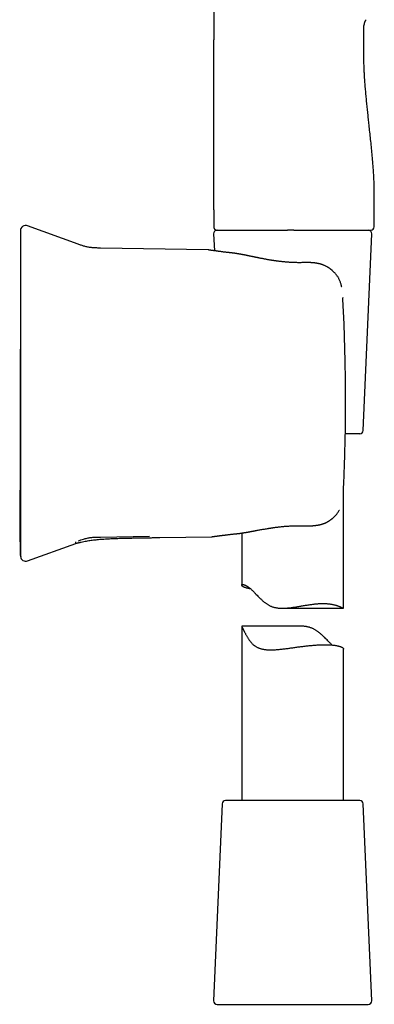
# Model space of a CAD drawing. Header units: millimetres. Extents: x 8 to 813, y 12 to 788.
# Tile 27 of 32: x 591 to 643, y 491 to 636. Entities that reach past the tile are written whole.
import ezdxf

# ---------------------------------------------------------------- set-up
doc = ezdxf.new("R2010")
doc.units = ezdxf.units.MM

msp = doc.modelspace()

# ---------------------------------------------------------------- linework, layer by layer
at = {"color": 7, "linetype": 'Continuous', "lineweight": 30}
for p, q in [((619.69, 752.86), (619.69, 633.46)), ((641.81, 633.46), (641.81, 635.57)), ((619.69, 608.46), (619.69, 605.96)), ((643.31, 605.96), (643.31, 608.46)), ((599.74, 603.4), (592.31, 606.1)), ((619.68, 604.94), (619.79, 602.42)), ((620.13, 605.47), (620.19, 605.46)), ((620.18, 605.46), (622.78, 605.46)), ((631.48, 605.46), (632.11, 605.46)), ((632.11, 605.46), (642.81, 605.46)), ((641.68, 575.94), (642.94, 604.94)), ((618.88, 602.55), (603.04, 602.82)), ((618.98, 602.54), (618.88, 602.54)), ((632.9, 600.68), (632.9, 600.68)), ((638.69, 595.52), (638.69, 595.51)), ((641.18, 575.46), (639.06, 575.46)), ((638.81, 549.82), (638.81, 567.44)), ((603.04, 560.27), (610.25, 560.4)), ((611.75, 560.19), (619.4, 560.32)), ((623.81, 560.86), (623.81, 553.19)), ((592.31, 556.76), (599.39, 559.33)), ((591.29, 557.42), (591.29, 557.42)), ((629.8, 549.78), (638.77, 549.78)), ((632.43, 547.15), (623.81, 547.15)), ((623.81, 547.14), (623.81, 521.46)), ((638.81, 521.46), (638.81, 543.78)), ((620.94, 520.99), (619.68, 491.99)), ((637.59, 521.46), (621.44, 521.46)), ((641.18, 521.46), (637.59, 521.46)), ((642.94, 491.99), (641.68, 520.99)), ((620.18, 491.46), (642.44, 491.46))]:
    msp.add_line(p, q, dxfattribs=at)
at = {"color": 7, "linetype": 'Continuous', "lineweight": 30, "flags": 128}
msp.add_lwpolyline([(619.69, 608.46), (619.69, 616.96), (619.69, 622.46), (619.69, 627.96), (619.69, 633.46)], dxfattribs=at)
at = {"color": 7, "linetype": 'Continuous', "lineweight": 30}
for centre, radius, start, end in [((592.04, 605.35), 0.8, 69.9566, 180), ((620.18, 604.96), 0.5, 90, 182.4813), ((642.44, 604.96), 0.5, 357.5187, 90), ((642.81, 605.96), 0.5, 270, 0), ((641.18, 575.96), 0.5, 270, 357.5187), ((592.04, 557.51), 0.8, 187.6437, 290.0392), ((621.44, 520.96), 0.5, 90, 177.5187), ((641.18, 520.96), 0.5, 2.4813, 90), ((620.18, 491.96), 0.5, 177.5187, 270), ((642.44, 491.96), 0.5, 270, 2.4813)]:
    msp.add_arc(centre, radius, start, end, dxfattribs=at)
for points, knots in [([(642.11, 636.45), (642.08, 636.42), (642.04, 636.35), (641.97, 636.25), (641.92, 636.14), (641.88, 636.03), (641.85, 635.93), (641.82, 635.83), (641.81, 635.74), (641.81, 635.65), (641.81, 635.6), (641.81, 635.57)], [0, 0, 0, 0, 0.12745, 0.256009, 0.382634, 0.504538, 0.619569, 0.724706, 0.82209, 0.912997, 1, 1, 1, 1]), ([(643.31, 608.46), (643.31, 608.73), (643.31, 609.27), (643.32, 610.07), (643.33, 610.87), (643.32, 611.67), (643.29, 612.46), (643.26, 613.25), (643.22, 614.02), (643.16, 614.79), (643.09, 615.67), (643, 616.65), (642.9, 617.73), (642.79, 618.81), (642.67, 619.89), (642.57, 620.89), (642.47, 621.82), (642.38, 622.68), (642.29, 623.53), (642.2, 624.39), (642.11, 625.26), (642.04, 626.12), (641.97, 626.99), (641.91, 627.81), (641.86, 628.56), (641.83, 629.25), (641.81, 629.95), (641.79, 630.65), (641.79, 631.35), (641.79, 632.06), (641.8, 632.76), (641.81, 633.23), (641.81, 633.46)], [0, 0, 0, 0, 0.032087, 0.064132, 0.096112, 0.127996, 0.159757, 0.190826, 0.221771, 0.252587, 0.283274, 0.326914, 0.370361, 0.413658, 0.456854, 0.5, 0.534319, 0.568662, 0.603057, 0.637527, 0.672097, 0.706788, 0.741624, 0.776625, 0.804242, 0.831959, 0.859774, 0.887687, 0.915687, 0.943752, 0.97186, 1, 1, 1, 1]), ([(591.24, 604.67), (591.24, 604.45), (591.24, 603.87), (591.24, 602.94), (591.24, 601.9), (591.24, 600.88), (591.24, 599.87), (591.24, 598.89), (591.24, 597.92), (591.24, 596.97), (591.24, 596.03), (591.24, 595.09), (591.24, 594.17), (591.24, 593.26), (591.24, 592.36), (591.24, 591.48), (591.24, 590.61), (591.24, 589.76), (591.24, 588.92), (591.24, 588.1), (591.23, 587.29), (591.23, 586.5), (591.23, 585.72), (591.23, 584.95), (591.23, 584.23), (591.23, 583.53), (591.23, 582.87), (591.23, 582.22), (591.23, 581.58), (591.23, 580.96), (591.23, 580.33), (591.23, 579.7), (591.23, 579.06), (591.23, 578.44), (591.23, 577.83), (591.23, 577.24), (591.23, 576.67), (591.22, 576.12), (591.22, 575.58), (591.22, 575.05), (591.22, 574.53), (591.22, 574.02), (591.22, 573.53), (591.22, 573.05), (591.21, 572.59), (591.21, 572.14), (591.21, 571.71), (591.21, 571.29), (591.21, 570.89), (591.21, 570.5), (591.2, 570.12), (591.2, 569.76), (591.2, 569.42), (591.2, 569.1), (591.2, 568.8), (591.2, 568.52), (591.19, 568.26), (591.19, 568.01), (591.19, 567.77), (591.19, 567.54), (591.19, 567.33), (591.19, 567.13), (591.18, 566.95), (591.18, 566.77), (591.18, 566.59), (591.18, 566.39), (591.18, 566.17), (591.18, 565.91), (591.17, 565.61), (591.17, 565.28), (591.17, 564.93), (591.16, 564.6), (591.16, 564.32), (591.16, 564.06), (591.15, 563.81), (591.15, 563.54), (591.15, 563.28), (591.15, 563.01), (591.15, 562.74), (591.15, 562.47), (591.15, 562.26), (591.15, 562.11), (591.15, 562.03), (591.15, 561.96), (591.15, 561.89), (591.15, 561.84), (591.15, 561.8), (591.15, 561.77), (591.15, 561.73), (591.15, 561.69), (591.15, 561.64), (591.15, 561.58), (591.15, 561.52), (591.15, 561.44), (591.15, 561.35), (591.15, 561.25), (591.15, 561.15), (591.15, 561.04), (591.15, 560.91), (591.16, 560.75), (591.16, 560.57), (591.16, 560.37), (591.17, 560.21), (591.17, 560.08), (591.17, 559.99), (591.17, 559.92), (591.17, 559.85), (591.17, 559.79), (591.18, 559.75), (591.18, 559.72), (591.18, 559.7), (591.18, 559.68), (591.18, 559.68), (591.18, 559.68), (591.18, 559.67), (591.18, 559.67), (591.18, 559.67), (591.18, 559.66), (591.18, 559.65), (591.18, 559.64), (591.18, 559.63), (591.18, 559.63), (591.18, 559.62), (591.18, 559.61), (591.18, 559.6), (591.18, 559.59), (591.18, 559.58), (591.18, 559.57), (591.19, 559.57), (591.19, 559.56), (591.19, 559.55), (591.19, 559.55), (591.19, 559.54), (591.19, 559.53), (591.19, 559.52), (591.19, 559.51), (591.19, 559.49), (591.19, 559.47), (591.19, 559.45), (591.19, 559.42), (591.19, 559.38), (591.19, 559.34), (591.19, 559.3), (591.19, 559.25), (591.19, 559.19), (591.19, 559.13), (591.19, 559.08), (591.19, 559.02), (591.19, 558.96), (591.19, 558.89), (591.19, 558.82), (591.19, 558.75), (591.2, 558.68), (591.2, 558.6), (591.2, 558.52), (591.2, 558.45), (591.2, 558.38), (591.2, 558.31), (591.2, 558.23), (591.2, 558.15), (591.21, 558.09), (591.21, 558.05), (591.21, 558), (591.21, 557.97), (591.21, 557.94), (591.21, 557.91), (591.21, 557.88), (591.21, 557.85), (591.21, 557.82), (591.21, 557.78), (591.21, 557.75), (591.22, 557.72), (591.22, 557.69), (591.22, 557.67), (591.22, 557.65), (591.22, 557.63), (591.22, 557.62), (591.23, 557.61), (591.23, 557.6), (591.23, 557.6), (591.23, 557.59), (591.23, 557.59), (591.23, 557.58), (591.23, 557.58), (591.23, 557.57), (591.23, 557.56), (591.23, 557.56), (591.23, 557.55), (591.23, 557.54), (591.24, 557.53), (591.24, 557.53), (591.24, 557.52), (591.24, 557.51), (591.24, 557.5), (591.24, 557.49), (591.24, 557.49), (591.24, 557.48), (591.24, 557.48), (591.24, 557.47), (591.24, 557.47), (591.24, 557.46), (591.24, 557.44), (591.24, 557.43), (591.25, 557.41), (591.25, 557.4), (591.25, 557.4)], [0, 0, 0, 0, 0.0125773, 0.0320724, 0.0512965, 0.0702495, 0.0889315, 0.1070161, 0.1248392, 0.1424009, 0.1597012, 0.177085, 0.1941967, 0.2110361, 0.2276033, 0.2438982, 0.259921, 0.2756716, 0.2911499, 0.3063561, 0.32129, 0.3359518, 0.3503413, 0.3644587, 0.3783038, 0.3907561, 0.4029797, 0.4149745, 0.4267407, 0.4382781, 0.4495868, 0.4616368, 0.4734157, 0.4849236, 0.4961606, 0.5071266, 0.517633, 0.527878, 0.5378617, 0.547584, 0.5572353, 0.5666145, 0.5757216, 0.5845565, 0.5931194, 0.6014102, 0.6094289, 0.6171755, 0.6246501, 0.6318527, 0.6387832, 0.6454417, 0.6518282, 0.6579428, 0.663309, 0.6684466, 0.6733558, 0.6780366, 0.682489, 0.6867131, 0.6905997, 0.6942707, 0.6977261, 0.7009661, 0.7039989, 0.7079852, 0.7121206, 0.7164051, 0.7223774, 0.7286179, 0.7351271, 0.7419051, 0.7464505, 0.7511094, 0.7558818, 0.7607678, 0.765733, 0.7706482, 0.7755062, 0.7807801, 0.7860014, 0.787633, 0.7892201, 0.7906563, 0.7919363, 0.7930605, 0.7936841, 0.7942801, 0.7950072, 0.7958876, 0.7969221, 0.7981113, 0.7994556, 0.8009553, 0.8030423, 0.805219, 0.8074584, 0.8097606, 0.8121255, 0.8160753, 0.8201889, 0.8244662, 0.8289075, 0.8310764, 0.8330038, 0.834688, 0.8361291, 0.8373273, 0.8382825, 0.8389951, 0.8394658, 0.8396113, 0.8396999, 0.8397361, 0.8397744, 0.8398644, 0.8399814, 0.8401304, 0.8405327, 0.8412963, 0.8423259, 0.843624, 0.845192, 0.8470307, 0.8491405, 0.8515216, 0.8541744, 0.8570989, 0.8597655, 0.8626241, 0.8656745, 0.8689169, 0.8723513, 0.8758783, 0.8792815, 0.8825538, 0.8864833, 0.8902091, 0.8937336, 0.8970594, 0.9001894, 0.9035134, 0.9065962, 0.9094461, 0.9120737, 0.9144926, 0.9163615, 0.91811, 0.9197533, 0.9213099, 0.9228015, 0.9242526, 0.9256897, 0.927139, 0.9285515, 0.9298924, 0.9311626, 0.9323636, 0.9340387, 0.9355685, 0.9365121, 0.9373985, 0.9382464, 0.9389007, 0.939588, 0.94032, 0.9411067, 0.9422539, 0.9435266, 0.9449357, 0.9468171, 0.9489159, 0.951239, 0.9537916, 0.9565775, 0.9589764, 0.9615278, 0.9642327, 0.967092, 0.9701064, 0.9732715, 0.9763572, 0.9795169, 0.9824311, 0.9850998, 0.9875232, 0.9897015, 0.9915385, 0.9931563, 0.9945554, 0.9957365, 0.996701, 0.9974512, 0.9978763, 0.9981889, 0.998307, 0.9984036, 0.9984854, 0.9985625, 0.9986638, 0.998902, 0.9991477, 0.9994661, 0.9999064, 1, 1, 1, 1]), ([(591.24, 605.35), (591.24, 605.35), (591.24, 605.35), (591.24, 605.34), (591.24, 605.31), (591.24, 605.27), (591.24, 605.22), (591.24, 605.15), (591.24, 605.07), (591.24, 604.98), (591.24, 604.88), (591.24, 604.77), (591.24, 604.64), (591.24, 604.51), (591.24, 604.4), (591.24, 604.35)], [0, 0, 0, 0, 0.037922, 0.120131, 0.202289, 0.284407, 0.366495, 0.448566, 0.530631, 0.6127, 0.690094, 0.767512, 0.844963, 0.922455, 1, 1, 1, 1]), ([(619.69, 605.96), (619.69, 605.95), (619.7, 605.91), (619.7, 605.86), (619.71, 605.82), (619.73, 605.78), (619.75, 605.73), (619.78, 605.68), (619.82, 605.64), (619.85, 605.6), (619.89, 605.57), (619.92, 605.55), (619.95, 605.53), (619.96, 605.52), (619.98, 605.51), (619.99, 605.51), (620.01, 605.5), (620.03, 605.49), (620.05, 605.49), (620.08, 605.48), (620.1, 605.47), (620.13, 605.47), (620.15, 605.47), (620.16, 605.47)], [0, 0, 0, 0, 0.058519, 0.108762, 0.149536, 0.180615, 0.239264, 0.29962, 0.360383, 0.421092, 0.461623, 0.501399, 0.533386, 0.551111, 0.563909, 0.576351, 0.59053, 0.626345, 0.674217, 0.73519, 0.809705, 0.897951, 1, 1, 1, 1]), ([(619.69, 605.96), (619.69, 605.94), (619.69, 605.9), (619.7, 605.84), (619.72, 605.79), (619.74, 605.73), (619.77, 605.69), (619.8, 605.65), (619.83, 605.61), (619.87, 605.58), (619.91, 605.55), (619.96, 605.52), (620.01, 605.5), (620.05, 605.48), (620.07, 605.48), (620.08, 605.48)], [0, 0, 0, 0, 0.0892542, 0.1823769, 0.2788441, 0.3530129, 0.4283527, 0.5044941, 0.5810426, 0.6575912, 0.7337325, 0.8090724, 0.8832412, 0.9797084, 1, 1, 1, 1]), ([(620.19, 605.46), (620.19, 605.46), (620.19, 605.46), (620.2, 605.46), (620.2, 605.46), (620.21, 605.46), (620.22, 605.46), (620.23, 605.46), (620.26, 605.46), (620.31, 605.46), (620.38, 605.46), (620.47, 605.46), (620.58, 605.46), (620.73, 605.46), (620.92, 605.46), (621.14, 605.46), (621.39, 605.46), (621.64, 605.46), (621.88, 605.46), (622.1, 605.46), (622.34, 605.46), (622.59, 605.46), (622.85, 605.46), (623.12, 605.46), (623.4, 605.46), (623.7, 605.46), (624, 605.46), (624.3, 605.46), (624.55, 605.46), (624.75, 605.46), (624.91, 605.46), (625.05, 605.46), (625.19, 605.46), (625.33, 605.46), (625.49, 605.46), (625.61, 605.46), (625.68, 605.46)], [0, 0, 0, 0, 0.0165, 0.031181, 0.044045, 0.055092, 0.065243, 0.078086, 0.108867, 0.139912, 0.176507, 0.213163, 0.249928, 0.299691, 0.349449, 0.399328, 0.449455, 0.499955, 0.535592, 0.571181, 0.606767, 0.642395, 0.678109, 0.713956, 0.749979, 0.786178, 0.821434, 0.855796, 0.888961, 0.90426, 0.920305, 0.937101, 0.948973, 0.963336, 0.980345, 1, 1, 1, 1]), ([(625.68, 605.46), (625.72, 605.46), (625.81, 605.46), (625.96, 605.46), (626.11, 605.46), (626.26, 605.46), (626.42, 605.46), (626.57, 605.46), (626.72, 605.46), (626.86, 605.46), (627.01, 605.46), (627.16, 605.46), (627.26, 605.46), (627.31, 605.46)], [0, 0, 0, 0, 0.08784, 0.178167, 0.271018, 0.366427, 0.464424, 0.557562, 0.644777, 0.735418, 0.82009, 0.907653, 1, 1, 1, 1]), ([(627.31, 605.46), (627.37, 605.46), (627.48, 605.46), (627.64, 605.46), (627.79, 605.46), (627.91, 605.46), (628.03, 605.46), (628.15, 605.46), (628.32, 605.46), (628.54, 605.46), (628.82, 605.46), (629.04, 605.46), (629.23, 605.46), (629.36, 605.46), (629.49, 605.46), (629.62, 605.46), (629.73, 605.46), (629.85, 605.46), (629.99, 605.46), (630.15, 605.46), (630.33, 605.46), (630.46, 605.46), (630.53, 605.46)], [0, 0, 0, 0, 0.057035, 0.108723, 0.155067, 0.196068, 0.231729, 0.26782, 0.31096, 0.39234, 0.476729, 0.563564, 0.605767, 0.646915, 0.687013, 0.72607, 0.760534, 0.791798, 0.834437, 0.883348, 0.938535, 1, 1, 1, 1]), ([(631.48, 605.46), (631.39, 605.46), (631.21, 605.46), (630.97, 605.46), (630.74, 605.46), (630.6, 605.46), (630.53, 605.46)], [0, 0, 0, 0, 0.2800828, 0.5599713, 0.7799121, 1, 1, 1, 1]), ([(591.24, 604.35), (591.24, 604.34), (591.24, 604.3), (591.24, 604.22), (591.24, 604.14), (591.24, 604.04), (591.24, 603.92), (591.24, 603.8), (591.24, 603.67), (591.24, 603.52), (591.24, 603.36), (591.24, 603.19), (591.24, 603), (591.24, 602.81), (591.24, 602.6), (591.24, 602.38), (591.24, 602.15), (591.24, 601.91), (591.24, 601.66), (591.24, 601.4), (591.24, 601.13), (591.24, 600.85), (591.24, 600.56), (591.24, 600.25), (591.24, 599.95), (591.24, 599.63), (591.24, 599.32), (591.24, 598.99), (591.24, 598.66), (591.24, 598.32), (591.24, 597.97), (591.24, 597.61), (591.24, 597.25), (591.24, 596.89), (591.24, 596.53), (591.24, 596.16), (591.24, 595.8), (591.24, 595.55), (591.24, 595.43)], [0, 0, 0, 0, 0.02816, 0.056259, 0.084332, 0.112412, 0.140499, 0.167999, 0.195436, 0.222846, 0.25026, 0.278291, 0.306222, 0.334091, 0.361934, 0.389951, 0.417529, 0.445032, 0.472497, 0.49996, 0.527896, 0.55585, 0.583863, 0.611974, 0.639974, 0.667308, 0.694683, 0.722137, 0.749702, 0.777594, 0.805498, 0.833447, 0.861477, 0.889579, 0.917151, 0.944724, 0.972329, 1, 1, 1, 1]), ([(603.04, 602.82), (602.95, 602.82), (602.77, 602.83), (602.5, 602.83), (602.23, 602.84), (601.96, 602.86), (601.69, 602.89), (601.42, 602.92), (601.16, 602.97), (600.91, 603.02), (600.67, 603.08), (600.44, 603.15), (600.2, 603.23), (599.97, 603.31), (599.82, 603.37), (599.74, 603.4)], [0, 0, 0, 0, 0.079811, 0.159653, 0.239557, 0.319581, 0.399821, 0.480268, 0.5607, 0.63423, 0.7075, 0.780637, 0.853741, 0.926859, 1, 1, 1, 1]), ([(622.37, 602.1), (622.35, 602.1), (622.32, 602.11), (622.27, 602.11), (622.24, 602.12), (622.21, 602.12), (622.19, 602.12), (622.17, 602.13), (622.14, 602.13), (622.11, 602.13), (622.07, 602.14), (622.02, 602.14), (621.96, 602.15), (621.89, 602.16), (621.82, 602.17), (621.74, 602.17), (621.67, 602.18), (621.54, 602.2), (621.37, 602.22), (621.15, 602.24), (620.95, 602.27), (620.76, 602.29), (620.59, 602.32), (620.42, 602.34), (620.26, 602.36), (620.11, 602.38), (619.97, 602.4), (619.84, 602.42), (619.72, 602.43), (619.61, 602.45), (619.51, 602.46), (619.42, 602.47), (619.35, 602.48), (619.29, 602.49), (619.24, 602.5), (619.2, 602.51), (619.17, 602.51), (619.14, 602.51), (619.12, 602.52), (619.1, 602.52), (619.08, 602.52), (619.06, 602.53), (619.04, 602.53), (619.02, 602.53), (619, 602.53), (618.99, 602.54), (618.98, 602.54), (618.98, 602.54), (618.98, 602.54)], [0, 0, 0, 0, 0.008374, 0.015446, 0.021216, 0.025683, 0.028848, 0.030817, 0.035337, 0.040581, 0.047768, 0.05598, 0.065218, 0.076255, 0.08847, 0.10127, 0.114156, 0.127126, 0.16623, 0.206089, 0.246705, 0.283614, 0.320986, 0.358325, 0.395593, 0.432793, 0.469929, 0.50604, 0.542067, 0.577991, 0.613167, 0.647115, 0.679837, 0.711335, 0.733608, 0.755227, 0.776192, 0.789106, 0.803435, 0.819179, 0.836336, 0.855301, 0.875738, 0.897646, 0.921027, 0.945879, 0.972203, 1, 1, 1, 1]), ([(632.9, 600.68), (632.82, 600.68), (632.65, 600.67), (632.4, 600.67), (632.17, 600.67), (631.94, 600.67), (631.73, 600.68), (631.52, 600.68), (631.32, 600.69), (631.13, 600.7), (630.94, 600.71), (630.77, 600.72), (630.61, 600.74), (630.44, 600.75), (630.26, 600.76), (630.06, 600.78), (629.86, 600.8), (629.65, 600.82), (629.44, 600.85), (629.26, 600.87), (629.11, 600.89), (629.01, 600.9), (628.9, 600.92), (628.81, 600.93), (628.72, 600.94), (628.65, 600.95), (628.59, 600.96), (628.53, 600.97), (628.49, 600.98), (628.44, 600.98), (628.38, 600.99), (628.3, 601.01), (628.21, 601.02), (628.12, 601.03), (628, 601.05), (627.85, 601.08), (627.66, 601.11), (627.47, 601.15), (627.27, 601.18), (627.07, 601.22), (626.88, 601.26), (626.7, 601.29), (626.54, 601.32), (626.39, 601.35), (626.26, 601.38), (626.14, 601.41), (626.04, 601.43), (625.95, 601.45), (625.86, 601.46), (625.76, 601.49), (625.65, 601.51), (625.55, 601.53), (625.44, 601.55), (625.32, 601.58), (625.19, 601.6), (625.05, 601.63), (624.92, 601.66), (624.81, 601.68), (624.71, 601.7), (624.63, 601.72), (624.55, 601.74), (624.49, 601.75), (624.43, 601.76), (624.37, 601.77), (624.3, 601.79), (624.23, 601.8), (624.14, 601.82), (624.05, 601.84), (623.94, 601.86), (623.85, 601.87), (623.78, 601.89), (623.73, 601.9), (623.68, 601.9), (623.64, 601.91), (623.6, 601.92), (623.57, 601.92), (623.54, 601.93), (623.51, 601.94), (623.46, 601.94), (623.41, 601.95), (623.36, 601.96), (623.29, 601.97), (623.23, 601.98), (623.16, 601.99), (623.09, 602), (623.03, 602.01), (622.98, 602.02), (622.94, 602.03), (622.91, 602.03), (622.88, 602.04), (622.86, 602.04), (622.84, 602.04), (622.8, 602.05), (622.76, 602.05), (622.7, 602.06), (622.64, 602.07), (622.58, 602.08), (622.51, 602.09), (622.44, 602.09), (622.4, 602.1), (622.37, 602.1)], [0, 0, 0, 0, 0.02226, 0.043592, 0.06399, 0.083452, 0.101974, 0.119554, 0.136191, 0.153399, 0.169461, 0.184375, 0.19814, 0.210756, 0.227739, 0.244816, 0.262413, 0.280532, 0.299175, 0.318344, 0.327712, 0.337201, 0.346589, 0.355089, 0.362633, 0.36911, 0.374662, 0.379289, 0.38299, 0.386815, 0.39243, 0.399814, 0.407685, 0.415883, 0.424409, 0.440416, 0.457155, 0.474567, 0.492656, 0.511446, 0.530835, 0.546781, 0.561788, 0.575851, 0.58896, 0.601112, 0.609985, 0.618262, 0.626641, 0.636279, 0.647197, 0.657274, 0.668244, 0.680108, 0.692868, 0.706527, 0.721035, 0.731912, 0.741762, 0.750585, 0.758377, 0.765139, 0.770867, 0.777392, 0.784252, 0.791774, 0.80035, 0.810518, 0.821807, 0.833995, 0.839381, 0.844924, 0.850536, 0.855376, 0.8594, 0.862356, 0.865301, 0.869293, 0.87415, 0.879875, 0.886311, 0.892701, 0.900622, 0.908305, 0.91575, 0.922956, 0.929675, 0.933529, 0.936944, 0.939917, 0.94245, 0.944909, 0.947957, 0.953787, 0.960643, 0.967718, 0.974987, 0.982553, 0.990871, 1, 1, 1, 1]), ([(638.54, 597.05), (638.54, 597.05), (638.53, 597.13), (638.49, 597.28), (638.44, 597.5), (638.37, 597.71), (638.3, 597.91), (638.22, 598.1), (638.13, 598.28), (638.04, 598.45), (637.94, 598.62), (637.83, 598.77), (637.73, 598.91), (637.61, 599.05), (637.5, 599.17), (637.39, 599.28), (637.29, 599.39), (637.2, 599.47), (637.13, 599.53), (637.09, 599.56), (637.05, 599.59), (637.02, 599.62), (637, 599.64), (636.98, 599.65), (636.96, 599.67), (636.94, 599.69), (636.9, 599.71), (636.86, 599.74), (636.81, 599.78), (636.75, 599.83), (636.68, 599.87), (636.61, 599.92), (636.53, 599.97), (636.43, 600.03), (636.31, 600.1), (636.17, 600.17), (636.02, 600.24), (635.86, 600.31), (635.73, 600.36), (635.63, 600.39), (635.57, 600.41), (635.51, 600.43), (635.46, 600.45), (635.39, 600.47), (635.32, 600.49), (635.23, 600.51), (635.13, 600.53), (635.02, 600.55), (634.92, 600.57), (634.82, 600.59), (634.74, 600.6), (634.67, 600.61), (634.61, 600.62), (634.56, 600.63), (634.52, 600.63), (634.49, 600.64), (634.47, 600.64), (634.45, 600.64), (634.42, 600.64), (634.39, 600.65), (634.36, 600.65), (634.31, 600.65), (634.26, 600.66), (634.19, 600.66), (634.11, 600.67), (634.02, 600.67), (633.91, 600.68), (633.77, 600.68), (633.63, 600.69), (633.47, 600.69), (633.29, 600.69), (633.1, 600.68), (632.97, 600.68), (632.9, 600.68)], [0, 0, 0, 0, 0.000767, 0.032033, 0.062671, 0.092749, 0.122185, 0.150978, 0.179186, 0.206849, 0.233816, 0.260005, 0.285331, 0.309686, 0.33298, 0.355139, 0.376108, 0.395843, 0.404908, 0.412752, 0.419367, 0.424752, 0.42891, 0.431855, 0.434476, 0.438381, 0.444276, 0.451773, 0.460862, 0.471519, 0.482661, 0.493598, 0.504326, 0.523454, 0.541881, 0.559609, 0.584189, 0.607508, 0.629655, 0.639454, 0.648173, 0.655804, 0.662927, 0.671177, 0.682037, 0.694348, 0.707806, 0.722385, 0.738059, 0.748406, 0.759175, 0.769356, 0.778022, 0.783872, 0.788762, 0.792695, 0.795675, 0.797864, 0.801017, 0.804895, 0.8095, 0.815251, 0.822503, 0.831254, 0.841498, 0.853231, 0.868456, 0.885611, 0.904689, 0.925679, 0.948572, 0.973352, 1, 1, 1, 1]), ([(591.24, 595.43), (591.24, 595.06), (591.24, 594.33), (591.24, 593.24), (591.24, 592.15), (591.24, 591.05), (591.24, 589.96), (591.24, 588.86), (591.24, 587.76), (591.24, 586.65), (591.24, 585.51), (591.24, 584.36), (591.24, 583.21), (591.24, 582.05), (591.24, 580.9), (591.24, 579.74), (591.24, 578.59), (591.24, 577.44), (591.24, 576.28), (591.24, 575.13), (591.24, 573.98), (591.24, 572.86), (591.24, 571.75), (591.24, 570.67), (591.24, 569.59), (591.24, 568.51), (591.24, 567.79), (591.24, 567.43)], [0, 0, 0, 0, 0.03925, 0.078474, 0.117677, 0.156863, 0.196039, 0.235208, 0.274375, 0.313545, 0.35459, 0.395649, 0.436728, 0.477833, 0.518961, 0.560066, 0.601144, 0.642203, 0.683248, 0.724283, 0.765316, 0.80635, 0.845047, 0.883756, 0.922481, 0.961228, 1, 1, 1, 1]), ([(639.07, 584.56), (639.06, 585.17), (639.04, 586.39), (638.99, 588.21), (638.94, 590.04), (638.87, 591.86), (638.79, 593.69), (638.72, 594.9), (638.69, 595.51)], [0, 0, 0, 0, 0.166684, 0.33335, 0.500006, 0.666661, 0.833323, 1, 1, 1, 1]), ([(639.1, 578.48), (639.1, 578.77), (639.1, 579.35), (639.11, 580.22), (639.1, 581.09), (639.1, 581.96), (639.09, 582.82), (639.09, 583.69), (639.08, 584.27), (639.07, 584.56)], [0, 0, 0, 0, 0.142932, 0.28579, 0.428603, 0.571401, 0.714214, 0.85707, 1, 1, 1, 1]), ([(638.79, 567.13), (638.82, 567.76), (638.88, 569.02), (638.95, 570.91), (639, 572.8), (639.05, 574.69), (639.08, 576.59), (639.09, 577.85), (639.1, 578.48)], [0, 0, 0, 0, 0.166681, 0.333343, 0.499996, 0.666649, 0.833313, 1, 1, 1, 1]), ([(591.24, 567.43), (591.24, 567.31), (591.24, 567.05), (591.24, 566.68), (591.24, 566.31), (591.24, 565.94), (591.24, 565.58), (591.24, 565.23), (591.24, 564.88), (591.24, 564.54), (591.24, 564.2), (591.24, 563.86), (591.24, 563.53), (591.24, 563.21), (591.24, 562.89), (591.24, 562.58), (591.24, 562.29), (591.24, 562), (591.24, 561.72), (591.24, 561.45), (591.24, 561.19), (591.24, 560.94), (591.24, 560.69), (591.24, 560.46), (591.24, 560.24), (591.24, 560.04), (591.24, 559.85), (591.24, 559.67), (591.24, 559.49), (591.24, 559.33), (591.24, 559.19), (591.24, 559.05), (591.24, 558.93), (591.24, 558.81), (591.24, 558.72), (591.24, 558.63), (591.24, 558.56), (591.24, 558.52), (591.24, 558.5)], [0, 0, 0, 0, 0.0281602, 0.0562595, 0.084332, 0.1124124, 0.1404993, 0.1679985, 0.1954363, 0.2228457, 0.2502602, 0.2782907, 0.306222, 0.3340908, 0.3619339, 0.3899507, 0.4175295, 0.4450323, 0.4724967, 0.4999601, 0.5278956, 0.55585, 0.5838631, 0.6119743, 0.6399741, 0.6673075, 0.6946834, 0.7221365, 0.7497016, 0.7775944, 0.8054977, 0.8334468, 0.8614766, 0.8895786, 0.917151, 0.9447236, 0.972329, 1, 1, 1, 1]), ([(632.98, 561.93), (633.04, 561.93), (633.15, 561.93), (633.3, 561.92), (633.45, 561.92), (633.58, 561.92), (633.69, 561.92), (633.8, 561.92), (633.89, 561.93), (633.97, 561.93), (634.03, 561.93), (634.09, 561.93), (634.12, 561.93), (634.15, 561.94), (634.17, 561.94), (634.18, 561.94), (634.2, 561.94), (634.23, 561.94), (634.27, 561.94), (634.32, 561.95), (634.37, 561.95), (634.45, 561.96), (634.55, 561.96), (634.67, 561.98), (634.78, 561.99), (634.87, 562.01), (634.95, 562.02), (635.04, 562.03), (635.12, 562.05), (635.19, 562.06), (635.25, 562.07), (635.29, 562.08), (635.32, 562.09), (635.35, 562.1), (635.37, 562.1), (635.4, 562.11), (635.43, 562.12), (635.48, 562.13), (635.53, 562.15), (635.6, 562.16), (635.66, 562.18), (635.72, 562.2), (635.8, 562.23), (635.88, 562.26), (635.98, 562.3), (636.08, 562.34), (636.18, 562.38), (636.28, 562.43), (636.37, 562.48), (636.44, 562.52), (636.5, 562.55), (636.54, 562.57), (636.58, 562.6), (636.6, 562.61), (636.62, 562.62), (636.64, 562.64), (636.67, 562.65), (636.71, 562.68), (636.75, 562.71), (636.81, 562.74), (636.86, 562.78), (636.93, 562.83), (637, 562.89), (637.08, 562.94), (637.15, 563.01), (637.23, 563.07), (637.34, 563.17), (637.48, 563.3), (637.64, 563.47), (637.79, 563.65), (637.93, 563.83), (638.06, 564.01), (638.14, 564.15), (638.18, 564.23), (638.19, 564.24)], [0, 0, 0, 0, 0.027074, 0.052121, 0.075124, 0.096073, 0.114957, 0.13177, 0.146504, 0.159155, 0.169718, 0.178188, 0.183898, 0.18799, 0.190463, 0.192407, 0.195587, 0.200029, 0.206887, 0.215167, 0.22356, 0.231936, 0.251808, 0.271586, 0.29184, 0.304499, 0.317543, 0.33098, 0.344815, 0.358723, 0.366674, 0.373481, 0.379137, 0.38364, 0.386986, 0.390697, 0.396398, 0.403997, 0.413507, 0.424531, 0.435423, 0.44601, 0.456291, 0.474336, 0.491329, 0.507252, 0.526876, 0.545026, 0.561988, 0.577728, 0.586161, 0.59418, 0.601111, 0.606421, 0.610137, 0.613848, 0.618401, 0.626042, 0.635294, 0.646168, 0.658675, 0.672291, 0.687442, 0.703982, 0.72089, 0.737965, 0.755196, 0.796383, 0.838214, 0.876617, 0.915192, 0.953749, 0.99219, 1, 1, 1, 1]), ([(623.04, 560.76), (623.06, 560.76), (623.11, 560.77), (623.17, 560.78), (623.22, 560.78), (623.27, 560.79), (623.31, 560.79), (623.36, 560.8), (623.42, 560.81), (623.49, 560.81), (623.56, 560.82), (623.63, 560.83), (623.68, 560.84), (623.74, 560.85), (623.8, 560.86), (623.87, 560.87), (623.94, 560.88), (624.03, 560.89), (624.11, 560.9), (624.19, 560.92), (624.27, 560.93), (624.34, 560.94), (624.41, 560.95), (624.48, 560.96), (624.54, 560.98), (624.61, 560.99), (624.7, 561), (624.79, 561.02), (624.88, 561.04), (624.96, 561.05), (625.03, 561.06), (625.1, 561.07), (625.17, 561.09), (625.24, 561.1), (625.31, 561.11), (625.36, 561.12), (625.4, 561.13), (625.43, 561.13), (625.45, 561.14), (625.47, 561.14), (625.5, 561.15), (625.53, 561.15), (625.57, 561.16), (625.63, 561.17), (625.69, 561.18), (625.76, 561.2), (625.9, 561.22), (626.1, 561.26), (626.37, 561.31), (626.64, 561.36), (626.91, 561.41), (627.18, 561.45), (627.46, 561.5), (627.7, 561.54), (627.89, 561.57), (628.02, 561.59), (628.16, 561.61), (628.3, 561.63), (628.45, 561.65), (628.6, 561.68), (628.77, 561.7), (628.95, 561.72), (629.14, 561.74), (629.34, 561.77), (629.55, 561.79), (629.77, 561.81), (630.01, 561.84), (630.25, 561.86), (630.5, 561.88), (630.76, 561.89), (631.01, 561.91), (631.27, 561.92), (631.54, 561.93), (631.81, 561.94), (632.1, 561.94), (632.39, 561.94), (632.68, 561.94), (632.88, 561.93), (632.98, 561.93)], [0, 0, 0, 0, 0.00886, 0.016651, 0.023376, 0.02904, 0.033664, 0.037857, 0.047138, 0.055575, 0.064529, 0.07235, 0.07905, 0.084506, 0.091416, 0.099981, 0.109207, 0.118632, 0.128256, 0.137839, 0.146879, 0.155365, 0.163261, 0.170438, 0.17695, 0.185271, 0.194811, 0.205525, 0.216937, 0.224115, 0.2315, 0.239094, 0.246894, 0.254901, 0.26248, 0.267524, 0.271764, 0.275202, 0.277837, 0.27967, 0.281224, 0.284896, 0.289718, 0.295689, 0.302809, 0.310481, 0.318163, 0.345678, 0.373314, 0.401061, 0.42786, 0.455269, 0.483272, 0.511848, 0.524871, 0.538023, 0.551303, 0.564712, 0.578473, 0.593239, 0.609049, 0.625804, 0.643589, 0.662403, 0.682244, 0.703111, 0.725005, 0.747922, 0.771863, 0.794182, 0.817321, 0.841278, 0.866051, 0.89164, 0.917563, 0.944267, 0.971747, 1, 1, 1, 1]), ([(599.39, 559.33), (599.4, 559.33), (599.42, 559.34), (599.45, 559.35), (599.48, 559.36), (599.52, 559.36), (599.57, 559.38), (599.65, 559.4), (599.76, 559.43), (599.87, 559.45), (599.98, 559.48), (600.09, 559.5), (600.29, 559.55), (600.58, 559.61), (600.95, 559.68), (601.31, 559.74), (601.65, 559.79), (602.01, 559.84), (602.38, 559.88), (602.76, 559.92), (603.15, 559.95), (603.55, 559.98), (603.95, 560.01), (604.35, 560.03), (604.75, 560.05), (605.32, 560.07), (606.05, 560.09), (606.95, 560.11), (607.85, 560.13), (608.54, 560.14), (609.05, 560.15), (609.36, 560.16), (609.68, 560.16), (610.01, 560.17), (610.35, 560.17), (610.7, 560.18), (611.07, 560.18), (611.42, 560.18), (611.65, 560.19), (611.75, 560.19)], [0, 0, 0, 0, 0.002127, 0.005032, 0.007807, 0.010754, 0.013873, 0.021904, 0.030885, 0.039706, 0.048906, 0.058042, 0.067115, 0.099004, 0.130111, 0.157647, 0.185866, 0.214806, 0.244475, 0.275508, 0.307315, 0.339588, 0.371894, 0.404234, 0.436609, 0.46902, 0.541335, 0.61369, 0.685629, 0.75711, 0.782161, 0.807155, 0.832487, 0.858978, 0.886653, 0.914985, 0.944461, 0.975078, 1, 1, 1, 1]), ([(599.74, 559.7), (599.87, 559.74), (600.13, 559.84), (600.48, 559.96), (600.8, 560.05), (601.07, 560.11), (601.35, 560.16), (601.63, 560.2), (601.91, 560.23), (602.24, 560.25), (602.62, 560.27), (602.9, 560.27), (603.04, 560.27)], [0, 0, 0, 0, 0.1236756, 0.2477852, 0.330867, 0.4144047, 0.4983841, 0.5824998, 0.6664187, 0.7500366, 0.8751264, 1, 1, 1, 1]), ([(619.4, 560.32), (619.42, 560.32), (619.45, 560.32), (619.49, 560.33), (619.51, 560.33)], [0, 0, 0, 0, 0.44875, 1, 1, 1, 1]), ([(619.51, 560.33), (619.51, 560.33), (619.51, 560.33), (619.52, 560.33), (619.52, 560.33), (619.54, 560.33), (619.55, 560.34), (619.57, 560.34), (619.58, 560.34), (619.6, 560.34), (619.62, 560.35), (619.64, 560.35), (619.67, 560.35), (619.69, 560.36), (619.71, 560.36), (619.73, 560.36), (619.77, 560.37), (619.82, 560.37), (619.9, 560.38), (619.99, 560.4), (620.07, 560.41), (620.14, 560.42), (620.19, 560.42), (620.24, 560.43), (620.31, 560.44), (620.37, 560.45), (620.45, 560.46), (620.53, 560.47), (620.62, 560.48), (620.72, 560.49), (620.82, 560.51), (620.94, 560.52), (621.07, 560.54), (621.21, 560.55), (621.36, 560.57), (621.53, 560.59), (621.71, 560.61), (621.9, 560.64), (622.11, 560.66), (622.32, 560.68), (622.54, 560.71), (622.78, 560.73), (622.95, 560.75), (623.04, 560.76)], [0, 0, 0, 0, 0.021996, 0.045001, 0.066918, 0.087743, 0.107476, 0.125792, 0.143051, 0.159252, 0.174394, 0.191039, 0.20618, 0.219816, 0.232436, 0.245072, 0.257758, 0.291978, 0.326548, 0.361465, 0.396725, 0.411931, 0.42826, 0.445876, 0.464777, 0.484962, 0.506431, 0.527851, 0.550414, 0.574119, 0.598967, 0.624957, 0.65377, 0.683865, 0.715241, 0.747896, 0.781827, 0.817031, 0.851385, 0.886864, 0.923462, 0.961176, 1, 1, 1, 1]), ([(591.24, 558.5), (591.24, 558.45), (591.24, 558.34), (591.24, 558.19), (591.24, 558.05), (591.24, 557.93), (591.24, 557.82), (591.24, 557.77), (591.24, 557.74)], [0, 0, 0, 0, 0.1667087, 0.333367, 0.5, 0.666633, 0.8332913, 1, 1, 1, 1]), ([(599.39, 559.33), (599.39, 559.33), (599.39, 559.33), (599.39, 559.35), (599.39, 559.4), (599.39, 559.47), (599.39, 559.54), (599.39, 559.57)], [0, 0, 0, 0, 0.120001, 0.340001, 0.560002, 0.780001, 1, 1, 1, 1]), ([(591.24, 557.74), (591.24, 557.72), (591.24, 557.68), (591.24, 557.64), (591.25, 557.62)], [0, 0, 0, 0, 0.4999996, 1, 1, 1, 1]), ([(591.25, 557.62), (591.25, 557.6), (591.26, 557.56), (591.27, 557.51), (591.28, 557.48), (591.28, 557.45), (591.29, 557.44), (591.29, 557.43), (591.29, 557.43), (591.29, 557.42)], [0, 0, 0, 0, 0.194347, 0.374942, 0.543487, 0.663268, 0.778484, 0.890302, 1, 1, 1, 1]), ([(591.28, 557.42), (591.28, 557.42), (591.28, 557.42), (591.27, 557.42), (591.27, 557.41), (591.26, 557.41), (591.26, 557.41), (591.25, 557.41), (591.25, 557.4), (591.25, 557.4), (591.25, 557.4), (591.25, 557.4), (591.25, 557.4)], [0, 0, 0, 0, 0.028859, 0.097999, 0.186634, 0.278326, 0.36181, 0.443442, 0.525363, 0.608253, 0.868968, 1, 1, 1, 1]), ([(625.15, 552.63), (625.15, 552.63), (625.09, 552.64), (624.98, 552.66), (624.82, 552.69), (624.67, 552.72), (624.53, 552.76), (624.41, 552.8), (624.29, 552.84), (624.19, 552.88), (624.1, 552.92), (624.02, 552.96), (623.95, 553.01), (623.9, 553.05), (623.86, 553.09), (623.83, 553.13), (623.81, 553.17), (623.81, 553.2), (623.81, 553.22), (623.83, 553.24), (623.85, 553.26), (623.88, 553.27), (623.91, 553.27), (623.95, 553.28), (624, 553.27), (624.05, 553.27), (624.11, 553.26), (624.17, 553.24), (624.24, 553.22), (624.32, 553.19), (624.4, 553.15), (624.49, 553.1), (624.58, 553.05), (624.68, 552.99), (624.77, 552.93), (624.88, 552.85), (624.98, 552.77), (625.09, 552.68), (625.21, 552.58), (625.32, 552.47), (625.45, 552.35), (625.58, 552.22), (625.72, 552.08), (625.88, 551.9), (626.07, 551.7), (626.27, 551.49), (626.45, 551.31), (626.61, 551.15), (626.77, 551), (626.94, 550.85), (627.12, 550.7), (627.29, 550.57), (627.44, 550.46), (627.59, 550.36), (627.73, 550.28), (627.89, 550.19), (628.05, 550.11), (628.21, 550.04), (628.39, 549.98), (628.56, 549.93), (628.74, 549.89), (628.92, 549.85), (629.1, 549.82), (629.28, 549.8), (629.47, 549.79), (629.66, 549.78), (629.86, 549.78), (630.08, 549.79), (630.32, 549.8), (630.59, 549.82), (630.85, 549.85), (631.12, 549.88), (631.4, 549.92), (631.67, 549.96), (631.94, 550.01), (632.22, 550.05), (632.49, 550.1), (632.77, 550.15), (633.05, 550.2), (633.32, 550.24), (633.59, 550.28), (633.87, 550.33), (634.14, 550.36), (634.37, 550.39), (634.58, 550.41), (634.76, 550.43), (634.93, 550.45), (635.1, 550.46), (635.27, 550.47), (635.44, 550.47), (635.61, 550.48), (635.72, 550.48), (635.77, 550.48)], [0, 0, 0, 0, 0.0004309, 0.0143223, 0.0282138, 0.0422014, 0.056189, 0.0699922, 0.0837955, 0.0976891, 0.1115828, 0.1257572, 0.1399316, 0.1542028, 0.1684739, 0.1827482, 0.1970224, 0.2114033, 0.2257841, 0.2356142, 0.2454467, 0.2552765, 0.265205, 0.2751364, 0.2850645, 0.294812, 0.3045593, 0.3143637, 0.3241679, 0.3341676, 0.3441671, 0.3542433, 0.3643194, 0.3740708, 0.3838221, 0.3936534, 0.4034848, 0.4135664, 0.423648, 0.4338122, 0.4439771, 0.4554626, 0.4669527, 0.4784406, 0.4958054, 0.5131712, 0.524893, 0.5366162, 0.5483373, 0.5601342, 0.5719334, 0.583728, 0.5923581, 0.6009877, 0.6096637, 0.6183393, 0.6272065, 0.6360732, 0.6450328, 0.6539924, 0.6626295, 0.6712669, 0.6799836, 0.6887006, 0.6976329, 0.7065654, 0.7155575, 0.7245499, 0.7367249, 0.7489005, 0.7611699, 0.7734396, 0.7859526, 0.7984658, 0.8110493, 0.8236328, 0.8364741, 0.8493153, 0.8622272, 0.8751391, 0.8882784, 0.9014176, 0.9146416, 0.9278654, 0.9368046, 0.9457439, 0.9547129, 0.963682, 0.9727451, 0.9818081, 0.9909041, 1, 1, 1, 1]), ([(635.77, 550.48), (635.85, 550.48), (636.01, 550.48), (636.24, 550.47), (636.46, 550.45), (636.67, 550.43), (636.88, 550.4), (637.08, 550.37), (637.27, 550.33), (637.45, 550.29), (637.62, 550.25), (637.77, 550.2), (637.92, 550.15), (638.05, 550.1), (638.18, 550.05), (638.29, 550), (638.4, 549.95), (638.48, 549.91), (638.55, 549.88), (638.61, 549.85), (638.65, 549.83), (638.7, 549.81), (638.73, 549.79), (638.76, 549.78), (638.78, 549.78), (638.8, 549.79), (638.8, 549.8), (638.81, 549.81), (638.81, 549.82), (638.81, 549.82)], [0, 0, 0, 0, 0.0422337, 0.0844676, 0.1270404, 0.1696136, 0.2132193, 0.2568255, 0.3007674, 0.3447099, 0.3869327, 0.4291558, 0.4716427, 0.5141298, 0.5574128, 0.6006957, 0.6442597, 0.687823, 0.7192759, 0.7507284, 0.7823203, 0.8139116, 0.8460085, 0.8781043, 0.9104274, 0.942749, 0.9664842, 0.9902189, 1, 1, 1, 1]), ([(623.81, 547.15), (623.81, 547.15), (623.81, 547.15), (623.81, 547.14), (623.81, 547.13), (623.81, 547.12), (623.82, 547.1), (623.84, 547.07), (623.85, 547.04), (623.87, 547), (623.9, 546.95), (623.92, 546.9), (623.95, 546.84), (623.99, 546.78), (624.02, 546.71), (624.06, 546.63), (624.1, 546.55), (624.14, 546.47), (624.18, 546.38), (624.24, 546.27), (624.31, 546.14), (624.39, 545.99), (624.47, 545.83), (624.56, 545.67), (624.66, 545.51), (624.76, 545.34), (624.86, 545.18), (624.98, 545.02), (625.1, 544.87), (625.23, 544.71), (625.37, 544.56), (625.5, 544.43), (625.64, 544.32), (625.77, 544.23), (625.9, 544.14), (626.04, 544.06), (626.19, 543.99), (626.35, 543.92), (626.51, 543.86), (626.68, 543.81), (626.85, 543.77), (627.02, 543.74), (627.19, 543.71), (627.37, 543.69), (627.56, 543.67), (627.75, 543.66), (627.95, 543.65), (628.17, 543.65), (628.41, 543.66), (628.67, 543.67), (628.94, 543.69), (629.21, 543.71), (629.49, 543.74), (629.78, 543.77), (630.06, 543.8), (630.35, 543.84), (630.64, 543.88), (630.92, 543.92), (631.21, 543.96), (631.5, 544), (631.79, 544.04), (632.09, 544.08), (632.38, 544.12), (632.68, 544.16), (632.98, 544.19), (633.28, 544.23), (633.59, 544.26), (633.89, 544.29), (634.19, 544.32), (634.49, 544.35), (634.78, 544.37), (635.06, 544.39), (635.33, 544.4), (635.58, 544.41), (635.83, 544.41), (636.07, 544.42), (636.31, 544.41), (636.54, 544.41), (636.76, 544.4), (636.97, 544.39), (637.17, 544.37), (637.35, 544.35), (637.52, 544.33), (637.69, 544.3), (637.84, 544.27), (637.99, 544.24), (638.12, 544.21), (638.24, 544.17), (638.35, 544.13), (638.45, 544.09), (638.54, 544.05), (638.61, 544.01), (638.68, 543.97), (638.73, 543.92), (638.77, 543.88), (638.79, 543.84), (638.81, 543.81), (638.81, 543.79), (638.81, 543.78)], [0, 0, 0, 0, 0.00269, 0.01186, 0.018594, 0.025328, 0.032101, 0.038875, 0.045789, 0.052704, 0.059677, 0.066649, 0.073385, 0.080121, 0.086902, 0.093683, 0.100576, 0.107469, 0.114388, 0.121308, 0.131977, 0.142647, 0.153356, 0.164066, 0.17483, 0.1856, 0.196181, 0.206768, 0.217854, 0.228938, 0.24009, 0.25124, 0.259832, 0.268424, 0.277084, 0.285743, 0.294619, 0.303495, 0.312447, 0.321399, 0.32999, 0.338582, 0.347233, 0.355884, 0.364704, 0.373524, 0.382395, 0.391266, 0.402709, 0.414151, 0.42568, 0.437209, 0.448984, 0.460759, 0.47261, 0.484461, 0.496113, 0.507765, 0.519485, 0.531205, 0.543137, 0.555068, 0.567073, 0.579078, 0.591786, 0.604495, 0.617296, 0.630097, 0.643194, 0.656291, 0.669494, 0.682696, 0.694999, 0.707302, 0.719694, 0.732087, 0.744762, 0.757438, 0.770212, 0.782985, 0.795012, 0.807039, 0.819148, 0.831257, 0.843619, 0.855982, 0.868429, 0.880877, 0.893161, 0.905445, 0.917809, 0.930174, 0.942788, 0.955402, 0.968102, 0.980803, 0.993506, 1, 1, 1, 1]), ([(637.15, 544.37), (637.11, 544.4), (637.04, 544.46), (636.91, 544.58), (636.78, 544.71), (636.63, 544.85), (636.46, 545.03), (636.26, 545.23), (636.05, 545.44), (635.86, 545.62), (635.69, 545.78), (635.52, 545.93), (635.35, 546.08), (635.16, 546.23), (634.99, 546.36), (634.83, 546.47), (634.68, 546.57), (634.53, 546.65), (634.37, 546.74), (634.21, 546.82), (634.04, 546.89), (633.86, 546.95), (633.69, 547), (633.51, 547.04), (633.33, 547.08), (633.14, 547.11), (632.95, 547.13), (632.76, 547.14), (632.59, 547.15), (632.48, 547.15), (632.43, 547.15)], [0, 0, 0, 0, 0.0289936, 0.0643755, 0.1043543, 0.1443493, 0.1843363, 0.2447801, 0.3052271, 0.3460284, 0.3868344, 0.4276336, 0.4686962, 0.5097672, 0.550822, 0.5808614, 0.6108997, 0.6410992, 0.6712972, 0.7021623, 0.7330256, 0.7642122, 0.795399, 0.8254631, 0.855528, 0.8858693, 0.9162117, 0.9473032, 0.9783956, 1, 1, 1, 1])]:
    msp.add_open_spline(points, degree=3, knots=knots, dxfattribs=at)

doc.saveas('drawing.dxf')
